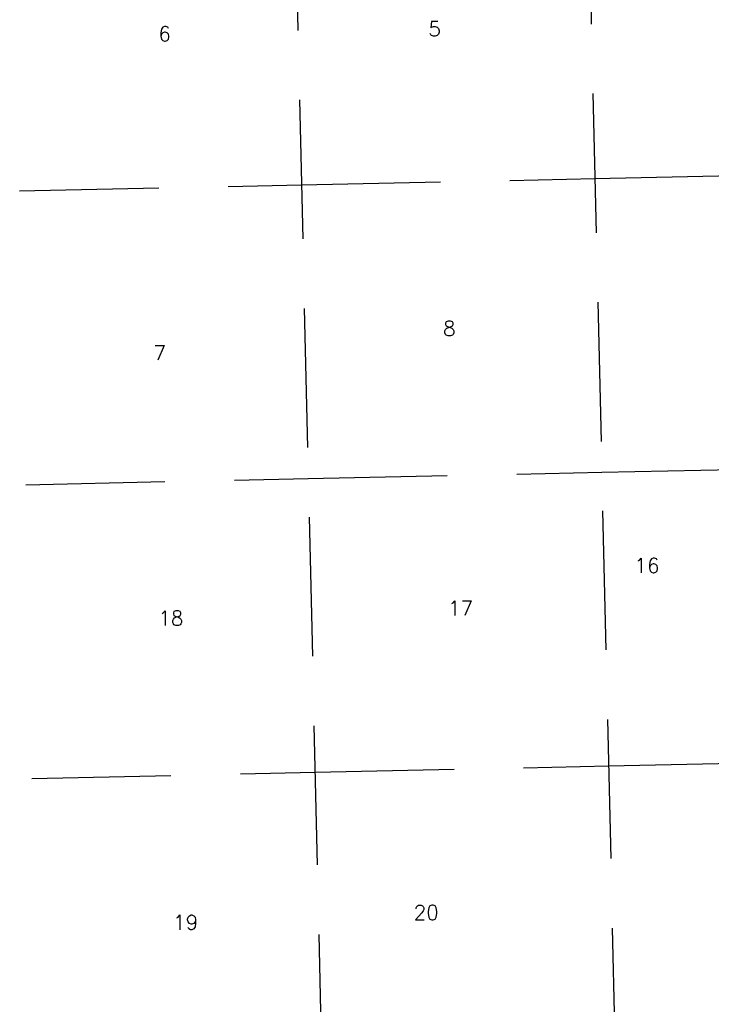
# Model space of a CAD drawing. Header units: feet. Extents: x 18803 to 104580, y -6601 to 116448.
# Tile 21 of 102: x 19583 to 32018, y 63508 to 81200. Entities that reach past the tile are written whole.
import ezdxf

# ---------------------------------------------------------------- set-up
doc = ezdxf.new("R2010")
doc.units = ezdxf.units.FT
doc.header["$LTSCALE"] = 100
doc.header["$MEASUREMENT"] = 0
doc.linetypes.add('DASHED', pattern=[0.75, 0.5, -0.25])
doc.layers.add('ELRGOV-SECTION', color=253, linetype='DASHED')
doc.layers.add('ET-SEC NUMBS', color=253, linetype='Continuous')
doc.styles.add('L2640', font='simplex.shx', dxfattribs={"height": 264})

msp = doc.modelspace()

# ---------------------------------------------------------------- linework, layer by layer
at = {"layer": 'ELRGOV-SECTION', "ltscale": 50}
for p, q in [((24526, 83508), (25262, 51849)), ((29803, 83621), (30538, 51961))]:
    msp.add_line(p, q, dxfattribs=at)
for points in [[(19583, 78122), (24649, 78231), (29926, 78344), (35199, 78460), (39048, 78545)], [(19694, 72845), (24771, 72955), (30049, 73068), (35322, 73184), (40599, 73300), (45876, 73419), (51153, 73542)], [(19804, 67568), (24894, 67678), (30172, 67791), (35445, 67907), (40722, 68023), (45999, 68142), (51276, 68265)]]:
    msp.add_lwpolyline(points, dxfattribs=at)

# ---------------------------------------------------------------- texts
at = {"layer": 'ET-SEC NUMBS', "style": 'L2640'}
for s, p in [('6', (22075, 80813)), ('5', (26931, 80901)), ('8', (27196, 75521)), ('7', (21987, 75080)), ('16', (30635, 71262)), ('17', (27284, 70494)), ('18', (22075, 70317)), ('20', (26666, 65025)), ('19', (22340, 64849))]:
    msp.add_text(s, height=264, dxfattribs=at).set_placement(p)

doc.saveas('drawing.dxf')
